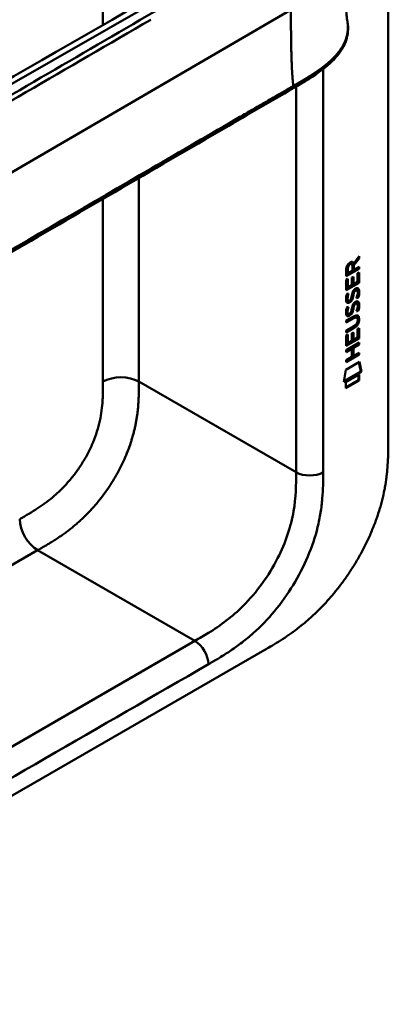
# Model space of a CAD drawing. Header units: millimetres. Extents: x 20 to 833, y 20 to 574.
# Tile 9 of 19: x 408 to 431, y 84 to 146. Entities that reach past the tile are written whole.
import ezdxf

# ---------------------------------------------------------------- set-up
doc = ezdxf.new("R2010")
doc.units = ezdxf.units.MM
doc.header["$LTSCALE"] = 2
doc.layers.add('Sichtbare Kanten(DIN)', color=7, linetype='Continuous', lineweight=50)
doc.layers.add('Sichtbare tangentiale Kanten(DIN)', color=7, linetype='Continuous', lineweight=50)

msp = doc.modelspace()

# ---------------------------------------------------------------- linework, layer by layer
at = {"layer": 'Sichtbare Kanten(DIN)'}
for p, q in [((431.238, 182.268), (431.238, 119.747)), ((429.36, 131.209), (429.036, 130.775)), ((429.064, 130.873), (429.402, 131.326)), ((429.402, 131.184), (429.079, 130.751)), ((429.36, 131.269), (429.36, 131.209)), ((429.36, 131.209), (429.402, 131.184)), ((429.402, 131.326), (429.402, 131.184)), ((429.359, 130.559), (428.593, 130.117)), ((429.402, 130.535), (428.593, 130.069)), ((428.593, 130.069), (428.594, 130.498)), ((428.65, 130.565), (428.65, 130.275)), ((428.692, 130.54), (428.692, 130.25)), ((428.692, 130.25), (428.98, 130.416)), ((428.895, 130.86), (428.937, 130.836)), ((428.98, 130.416), (428.98, 130.706)), ((429.022, 130.897), (429.064, 130.873)), ((429.036, 130.775), (429.036, 130.498)), ((429.036, 130.775), (429.079, 130.751)), ((429.036, 130.498), (429.079, 130.473)), ((429.079, 130.751), (429.079, 130.473)), ((429.079, 130.473), (429.402, 130.659)), ((429.359, 130.635), (429.359, 130.559)), ((429.359, 130.559), (429.402, 130.535)), ((429.402, 130.659), (429.402, 130.535)), ((428.592, 129.176), (428.593, 129.831)), ((428.593, 129.831), (428.691, 129.888)), ((428.649, 129.864), (428.649, 129.381)), ((428.65, 130.275), (428.692, 130.25)), ((428.691, 129.888), (428.691, 129.356)), ((428.944, 129.975), (429.043, 130.032)), ((428.944, 129.502), (428.944, 129.975)), ((429, 130.007), (429, 129.584)), ((429.043, 130.032), (429.043, 129.559)), ((429.043, 129.559), (429.302, 129.709)), ((429.302, 129.709), (429.303, 130.247)), ((429.303, 130.247), (429.401, 130.304)), ((429.359, 130.279), (429.358, 129.667)), ((429.401, 130.304), (429.401, 129.642)), ((429.358, 129.667), (428.592, 129.225)), ((429.401, 129.642), (428.592, 129.176)), ((428.649, 129.381), (428.691, 129.356)), ((428.691, 129.356), (428.944, 129.502)), ((429, 129.584), (429.043, 129.559)), ((429.064, 129.108), (429.106, 129.083)), ((429.144, 129.192), (429.141, 129.19)), ((429.144, 129.192), (429.186, 129.168)), ((429.186, 129.168), (429.183, 129.166)), ((429.224, 129.199), (429.266, 129.175)), ((429.358, 129.667), (429.401, 129.642)), ((428.641, 128.952), (428.737, 128.974)), ((428.654, 128.573), (428.656, 128.569)), ((428.682, 128.539), (428.724, 128.515)), ((428.697, 128.549), (428.699, 128.544)), ((428.89, 128.629), (428.893, 128.636)), ((428.998, 128.865), (429.04, 128.841)), ((429.011, 128.938), (429.054, 128.914)), ((429.303, 128.739), (429.345, 128.714)), ((428.64, 128.12), (428.736, 128.142)), ((428.997, 128.033), (429.039, 128.009)), ((429.011, 128.106), (429.053, 128.082)), ((429.063, 128.275), (429.106, 128.251)), ((429.143, 128.36), (429.14, 128.358)), ((429.143, 128.36), (429.186, 128.336)), ((429.186, 128.336), (429.183, 128.334)), ((429.223, 128.367), (429.265, 128.343)), ((429.302, 127.906), (429.344, 127.882)), ((428.591, 127.265), (429.057, 127.533)), ((429.021, 127.438), (428.591, 127.191)), ((429.063, 127.414), (428.591, 127.142)), ((428.591, 127.142), (428.591, 127.265)), ((428.654, 127.741), (428.656, 127.737)), ((428.681, 127.707), (428.723, 127.683)), ((428.696, 127.717), (428.698, 127.712)), ((428.889, 127.797), (428.892, 127.804)), ((429.215, 127.479), (429.257, 127.454)), ((429.312, 127.301), (429.312, 127.304)), ((428.591, 126.633), (429.063, 126.905)), ((429.014, 126.802), (428.591, 126.559)), ((429.056, 126.778), (428.591, 126.51)), ((428.591, 126.51), (428.591, 126.633)), ((429.3, 126.739), (429.399, 126.796)), ((429.3, 126.201), (429.3, 126.739)), ((429.356, 126.771), (429.356, 126.159)), ((429.399, 126.796), (429.398, 126.134)), ((428.59, 126.323), (428.689, 126.38)), ((428.59, 125.668), (428.59, 126.323)), ((429.356, 126.159), (428.59, 125.717)), ((429.398, 126.134), (428.59, 125.668)), ((428.647, 126.355), (428.646, 125.873)), ((428.689, 126.38), (428.689, 125.848)), ((428.689, 125.848), (428.942, 125.994)), ((428.942, 126.467), (429.041, 126.524)), ((428.942, 125.994), (428.942, 126.467)), ((428.998, 126.499), (428.998, 126.075)), ((428.998, 126.075), (429.04, 126.051)), ((429.041, 126.524), (429.04, 126.051)), ((429.04, 126.051), (429.3, 126.201)), ((429.356, 126.159), (429.398, 126.134)), ((428.589, 125.409), (429.398, 125.875)), ((428.898, 125.513), (428.589, 125.334)), ((428.941, 125.488), (428.589, 125.285)), ((428.589, 125.285), (428.589, 125.409)), ((428.646, 125.873), (428.689, 125.848)), ((428.898, 125.513), (428.941, 125.488)), ((428.941, 124.979), (428.941, 125.488)), ((429.355, 125.776), (428.999, 125.571)), ((428.999, 125.571), (428.999, 125.062)), ((428.999, 125.571), (429.042, 125.546)), ((429.042, 125.546), (429.041, 125.037)), ((429.398, 125.752), (429.042, 125.546)), ((429.355, 125.85), (429.355, 125.776)), ((429.355, 125.776), (429.398, 125.752)), ((429.398, 125.875), (429.398, 125.752)), ((429.355, 125.144), (428.589, 124.702)), ((429.397, 125.119), (428.589, 124.653)), ((428.589, 124.777), (428.941, 124.979)), ((428.589, 124.653), (428.589, 124.777)), ((428.999, 125.062), (429.041, 125.037)), ((429.041, 125.037), (429.398, 125.243)), ((429.355, 125.218), (429.355, 125.144)), ((429.355, 125.144), (429.397, 125.119)), ((429.398, 125.243), (429.397, 125.119)), ((428.439, 123.398), (428.568, 124.17)), ((428.568, 124.17), (429.419, 124.66)), ((429.385, 124.641), (429.504, 124.061)), ((429.419, 124.66), (429.546, 124.037)), ((429.546, 124.037), (428.439, 123.398)), ((429.504, 124.061), (428.448, 123.453)), ((429.374, 123.52), (428.568, 123.056)), ((429.416, 123.496), (428.568, 123.007)), ((428.569, 123.38), (429.416, 123.869)), ((429.374, 123.844), (429.374, 123.52)), ((429.374, 123.52), (429.416, 123.496)), ((429.416, 123.869), (429.416, 123.496)), ((429.504, 124.061), (429.546, 124.037)), ((428.568, 123.007), (428.569, 123.38)), ((378.64, 80.632), (423.466, 106.512))]:
    msp.add_line(p, q, dxfattribs=at)
for centre, major_axis, ratio, start_param, end_param in [((428.632, 130.227), (-0.368, -0.732), 0.34929, 2.798951, 3.629759), ((428.589, 130.251), (-0.368, -0.732), 0.34929, 2.798951, 3.03581), ((428.983, 130.505), (-0.175, 0.346), 0.819444, 0.044165, 1.01691), ((429.026, 130.48), (-0.175, 0.346), 0.819444, 0.044165, 1.01691), ((428.957, 128.534), (0.258, 0.67), 0.280159, 6.239264, 6.601156), ((429, 128.509), (0.258, 0.67), 0.280159, 6.079768, 6.601156), ((429.012, 129.796), (0.327, 1.256), 0.153171, 2.885023, 2.945982), ((428.865, 128.954), (0.178, 0.418), 0.325758, 2.860979, 3.102051), ((429.055, 129.772), (0.327, 1.256), 0.153171, 2.885023, 2.945982), ((428.907, 128.93), (0.178, 0.418), 0.325758, 2.860979, 3.321272), ((428.873, 128.627), (0.0284, 0.0613), 0.214041, 4.52817, 4.836248), ((428.957, 127.702), (0.258, 0.669), 0.280374, 6.239236, 6.601395), ((429, 127.678), (0.258, 0.669), 0.280374, 6.079702, 6.601395), ((429.036, 129.059), (0.352, 1.35), 0.146604, 2.895407, 2.954548), ((428.867, 128.127), (0.18, 0.422), 0.324198, 2.862775, 3.102561), ((429.078, 129.034), (0.352, 1.35), 0.146604, 2.895407, 2.954548), ((428.909, 128.102), (0.18, 0.422), 0.324198, 2.862775, 3.320606), ((428.873, 127.795), (0.0284, 0.0613), 0.214041, 4.52817, 4.836248), ((427.934, 127.708), (1.388, -0.568), 0.642788, 5.820817, 6.539156), ((427.977, 127.684), (1.388, -0.568), 0.642788, 5.820817, 6.539156), ((427.976, 125.383), (1.355, 2.199), 0.216474, 5.945573, 6.664037), ((422.684, 129.953), (6.595, -2.821), 0.235363, 6.108423, 6.383356), ((427.933, 125.407), (1.355, 2.199), 0.216474, 5.945573, 6.245566)]:
    msp.add_ellipse(centre, major_axis=major_axis, ratio=ratio, start_param=start_param, end_param=end_param, dxfattribs=at)
for points, knots in [([(392.588, 134.03), (402.056, 139.451), (411.523, 144.872), (421.963, 150.899), (422.995, 151.495), (424.026, 152.092)], [0, 0, 0, 0, 10.000028, 10.000028, 11.098058, 11.098058, 11.098058, 11.098058]), ([(428.498, 150.445), (428.498, 149.674), (428.504, 148.9), (428.535, 147.766), (428.549, 147.39), (428.582, 146.856), (428.595, 146.681), (428.627, 146.36), (428.647, 146.212), (428.662, 146.124)], [0, 0, 0, 0, 0.721466, 0.721466, 1.084261, 1.084261, 1.269024, 1.269024, 1.460513, 1.460513, 1.460513, 1.460513]), ([(428.662, 146.124), (428.663, 146.123), (428.663, 146.123), (428.663, 146.122), (428.663, 146.121), (428.663, 146.12), (428.663, 146.12), (428.663, 146.118), (428.664, 146.118), (428.664, 146.116), (428.664, 146.115), (428.664, 146.113), (428.665, 146.111), (428.665, 146.108), (428.666, 146.105), (428.667, 146.099), (428.668, 146.094), (428.67, 146.08), (428.672, 146.071), (428.677, 146.037), (428.681, 146.012), (428.693, 145.918), (428.7, 145.851), (428.713, 145.584), (428.698, 145.391), (428.583, 144.831), (428.413, 144.473), (427.896, 143.762), (427.524, 143.411), (426.556, 142.672), (425.922, 142.298), (423.729, 141.02), (422.168, 140.112), (415.926, 136.477), (411.244, 133.751), (403.052, 128.98), (399.541, 126.936), (393.397, 123.358), (390.832, 121.787), (387.27, 119.833), (386.36, 119.389), (384.828, 118.888), (384.262, 118.734), (383.38, 118.663), (383.066, 118.671), (382.602, 118.75), (382.444, 118.79), (382.212, 118.871), (382.135, 118.902), (382.019, 118.955), (381.981, 118.974), (381.923, 119.004), (381.903, 119.014), (381.873, 119.031), (381.863, 119.036), (381.847, 119.045), (381.842, 119.048), (381.834, 119.053), (381.831, 119.055), (381.827, 119.057), (381.825, 119.058), (381.822, 119.06), (381.821, 119.061), (381.819, 119.061)], [0, 0, 0, 0, 0.000812, 0.000812, 0.001159, 0.001159, 0.001709, 0.001709, 0.00226, 0.00226, 0.00297, 0.00297, 0.004051, 0.004051, 0.005946, 0.005946, 0.009784, 0.009784, 0.018899, 0.018899, 0.044942, 0.044942, 0.123041, 0.123041, 0.357876, 0.357876, 0.819393, 0.819393, 1.341428, 1.341428, 2.016287, 2.016287, 3.678544, 3.678544, 8.665313, 8.665313, 12.40539, 12.40539, 15.210451, 15.210451, 16.085372, 16.085372, 16.55485, 16.55485, 16.809473, 16.809473, 16.944798, 16.944798, 17.014076, 17.014076, 17.049094, 17.049094, 17.066817, 17.066817, 17.075861, 17.075861, 17.080537, 17.080537, 17.082986, 17.082986, 17.084274, 17.084274, 17.085621, 17.085621, 17.085621, 17.085621]), ([(429.215, 127.479), (429.213, 127.48), (429.21, 127.481), (429.19, 127.49), (429.17, 127.492), (429.109, 127.483), (429.063, 127.463), (429.021, 127.438)], [0.06065051, 0.06065051, 0.06065051, 0.06065051, 0.06439039, 0.06439039, 0.08887549, 0.08887549, 0.13413559, 0.13413559, 0.13413559, 0.13413559]), ([(429.312, 127.304), (429.312, 127.32), (429.311, 127.335), (429.307, 127.376), (429.301, 127.401), (429.279, 127.438), (429.266, 127.451), (429.232, 127.466), (429.212, 127.467), (429.151, 127.459), (429.106, 127.439), (429.063, 127.414)], [0, 0, 0, 0, 0.0140042, 0.0140042, 0.0408947, 0.0408947, 0.0643904, 0.0643904, 0.0888755, 0.0888755, 0.1341356, 0.1341356, 0.1341356, 0.1341356]), ([(423.466, 106.512), (423.582, 106.579), (423.868, 106.746), (424.244, 106.973), (424.676, 107.249), (425.023, 107.485), (425.459, 107.802), (425.807, 108.075), (426.241, 108.442), (426.585, 108.755), (427.008, 109.172), (427.342, 109.525), (427.748, 109.989), (428.064, 110.378), (428.445, 110.884), (428.738, 111.302), (429.085, 111.84), (429.348, 112.28), (429.654, 112.839), (429.882, 113.293), (430.142, 113.862), (430.33, 114.319), (430.539, 114.888), (430.685, 115.341), (430.841, 115.899), (430.945, 116.339), (431.05, 116.878), (431.114, 117.301), (431.173, 117.816), (431.205, 118.218), (431.228, 118.709), (431.238, 119.188), (431.238, 119.562), (431.238, 119.747)], [0.0130421, 0.0130421, 0.0130421, 0.0130421, 0.0416672, 0.0833338, 0.1041671, 0.1458338, 0.1666671, 0.2083337, 0.2291671, 0.2708337, 0.291667, 0.3333337, 0.354167, 0.3958336, 0.416667, 0.4583336, 0.4791669, 0.5208336, 0.5416669, 0.5833336, 0.6041669, 0.6458335, 0.6666668, 0.7083335, 0.7291668, 0.7708335, 0.7916668, 0.8333334, 0.8541667, 0.8958334, 0.9166667, 0.9583334, 0.9999958, 0.9999958, 0.9999958, 0.9999958])]:
    msp.add_open_spline(points, degree=3, knots=knots, dxfattribs=at)
msp.add_rational_spline([(428.662, 146.124), (428.662, 146.124), (428.662, 146.124), (428.662, 146.124)], [0.999508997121, 0.999509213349, 0.999509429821, 0.999509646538], degree=3, dxfattribs=at)
for points in [[(428.594, 130.498), (428.598, 130.644), (428.663, 130.833), (428.837, 130.933)], [(428.895, 130.86), (428.873, 130.873), (428.841, 130.871), (428.796, 130.844)], [(428.98, 130.706), (428.98, 130.795), (428.955, 130.888), (428.838, 130.82)], [(428.944, 128.835), (428.968, 128.969), (428.997, 129.054), (429.037, 129.132)], [(429.064, 129.108), (429.044, 129.067), (429.027, 129.012), (429.011, 128.938)], [(429.037, 129.132), (429.063, 129.183), (429.1, 129.228), (429.151, 129.265)], [(429.106, 129.083), (429.086, 129.043), (429.069, 128.987), (429.054, 128.914)], [(429.141, 129.19), (429.106, 129.17), (429.085, 129.147), (429.064, 129.108)], [(429.183, 129.166), (429.149, 129.146), (429.127, 129.123), (429.106, 129.083)], [(429.151, 129.265), (429.232, 129.325), (429.312, 129.338), (429.367, 129.266)], [(429.301, 128.893), (429.321, 129.013), (429.321, 129.103), (429.291, 129.15)], [(429.306, 129.311), (429.313, 129.305), (429.319, 129.298), (429.324, 129.291)], [(429.324, 129.291), (429.355, 129.25), (429.371, 129.187), (429.371, 129.099)], [(429.371, 129.099), (429.37, 129.071), (429.369, 129.042), (429.366, 129.01)], [(429.367, 129.266), (429.398, 129.225), (429.413, 129.163), (429.413, 129.075)], [(428.606, 128.449), (428.58, 128.513), (428.572, 128.584), (428.584, 128.698)], [(428.584, 128.698), (428.589, 128.746), (428.601, 128.821), (428.621, 128.889)], [(428.621, 128.889), (428.626, 128.908), (428.641, 128.952), (428.641, 128.952)], [(428.65, 128.822), (428.632, 128.729), (428.631, 128.655), (428.647, 128.594)], [(428.685, 128.962), (428.674, 128.921), (428.657, 128.855), (428.65, 128.822)], [(428.693, 128.797), (428.675, 128.704), (428.673, 128.63), (428.69, 128.569)], [(428.737, 128.974), (428.737, 128.974), (428.703, 128.848), (428.693, 128.797)], [(428.756, 128.508), (428.798, 128.513), (428.851, 128.555), (428.881, 128.61)], [(428.943, 128.657), (428.911, 128.569), (428.855, 128.486), (428.766, 128.435)], [(428.986, 128.632), (428.953, 128.545), (428.898, 128.461), (428.808, 128.411)], [(428.893, 128.636), (428.912, 128.683), (428.929, 128.746), (428.944, 128.835)], [(428.998, 128.865), (428.982, 128.778), (428.965, 128.714), (428.943, 128.657)], [(429.04, 128.841), (429.025, 128.754), (429.007, 128.69), (428.986, 128.632)], [(429.011, 128.938), (429.009, 128.927), (428.998, 128.866), (428.998, 128.865)], [(429.054, 128.914), (429.052, 128.903), (429.04, 128.842), (429.04, 128.841)], [(429.15, 128.433), (429.231, 128.493), (429.311, 128.506), (429.366, 128.434)], [(429.241, 128.682), (429.241, 128.682), (429.285, 128.79), (429.301, 128.893)], [(429.345, 128.714), (429.339, 128.712), (429.241, 128.682), (429.241, 128.682)], [(429.303, 128.739), (429.3, 128.738), (429.279, 128.731), (429.256, 128.724)], [(429.366, 129.01), (429.358, 128.897), (429.313, 128.763), (429.303, 128.739)], [(429.306, 128.479), (429.312, 128.473), (429.318, 128.466), (429.324, 128.459)], [(429.324, 128.459), (429.355, 128.418), (429.37, 128.355), (429.37, 128.267)], [(429.409, 128.985), (429.4, 128.872), (429.355, 128.739), (429.345, 128.714)], [(429.413, 129.075), (429.413, 129.047), (429.411, 129.018), (429.409, 128.985)], [(428.605, 127.617), (428.58, 127.681), (428.572, 127.752), (428.584, 127.866)], [(428.584, 127.866), (428.589, 127.914), (428.6, 127.989), (428.62, 128.057)], [(428.764, 128.39), (428.701, 128.364), (428.636, 128.374), (428.606, 128.449)], [(428.62, 128.057), (428.626, 128.076), (428.64, 128.12), (428.64, 128.12)], [(428.65, 127.99), (428.632, 127.897), (428.63, 127.823), (428.647, 127.762)], [(428.722, 128.414), (428.692, 128.402), (428.661, 128.398), (428.634, 128.405)], [(428.684, 128.13), (428.673, 128.089), (428.656, 128.023), (428.65, 127.99)], [(428.692, 127.965), (428.674, 127.872), (428.672, 127.798), (428.689, 127.737)], [(428.736, 128.142), (428.736, 128.142), (428.702, 128.016), (428.692, 127.965)], [(428.766, 128.435), (428.737, 128.419), (428.731, 128.418), (428.722, 128.414)], [(428.808, 128.411), (428.779, 128.395), (428.774, 128.393), (428.764, 128.39)], [(428.892, 127.804), (428.912, 127.851), (428.928, 127.914), (428.944, 128.003)], [(428.997, 128.033), (428.982, 127.946), (428.964, 127.882), (428.943, 127.825)], [(428.944, 128.003), (428.967, 128.137), (428.996, 128.222), (429.036, 128.3)], [(429.039, 128.009), (429.024, 127.922), (429.006, 127.858), (428.985, 127.8)], [(429.011, 128.106), (429.009, 128.095), (428.997, 128.034), (428.997, 128.033)], [(429.063, 128.275), (429.043, 128.235), (429.026, 128.18), (429.011, 128.106)], [(429.036, 128.3), (429.062, 128.351), (429.099, 128.396), (429.15, 128.433)], [(429.053, 128.082), (429.051, 128.071), (429.04, 128.01), (429.039, 128.009)], [(429.106, 128.251), (429.086, 128.21), (429.069, 128.155), (429.053, 128.082)], [(429.14, 128.358), (429.106, 128.338), (429.084, 128.315), (429.063, 128.275)], [(429.183, 128.334), (429.148, 128.314), (429.127, 128.291), (429.106, 128.251)], [(429.24, 127.85), (429.24, 127.85), (429.284, 127.958), (429.301, 128.061)], [(429.344, 127.882), (429.339, 127.88), (429.24, 127.85), (429.24, 127.85)], [(429.302, 127.906), (429.299, 127.906), (429.278, 127.899), (429.256, 127.892)], [(429.301, 128.061), (429.32, 128.181), (429.32, 128.271), (429.29, 128.318)], [(429.366, 128.178), (429.357, 128.065), (429.312, 127.931), (429.302, 127.906)], [(429.408, 128.153), (429.4, 128.04), (429.355, 127.907), (429.344, 127.882)], [(429.366, 128.434), (429.397, 128.393), (429.412, 128.331), (429.412, 128.243)], [(429.37, 128.267), (429.37, 128.239), (429.368, 128.21), (429.366, 128.178)], [(429.412, 128.243), (429.412, 128.215), (429.41, 128.186), (429.408, 128.153)], [(428.764, 127.558), (428.7, 127.532), (428.635, 127.542), (428.605, 127.617)], [(428.721, 127.582), (428.691, 127.57), (428.66, 127.566), (428.633, 127.573)], [(428.765, 127.603), (428.736, 127.587), (428.731, 127.586), (428.721, 127.582)], [(428.756, 127.676), (428.797, 127.681), (428.851, 127.723), (428.881, 127.778)], [(428.807, 127.579), (428.779, 127.563), (428.773, 127.561), (428.764, 127.558)], [(428.943, 127.825), (428.91, 127.737), (428.855, 127.654), (428.765, 127.603)], [(428.985, 127.8), (428.952, 127.713), (428.897, 127.629), (428.807, 127.579)]]:
    msp.add_open_spline(points, degree=3, dxfattribs=at)
at = {"layer": 'Sichtbare tangentiale Kanten(DIN)'}
for p, q in [((413.278, 145.894), (413.278, 179.097)), ((424.642, 151.986), (393.114, 133.942)), ((389.209, 125.938), (425.109, 146.844)), ((413.278, 144.847), (413.278, 144.847)), ((425.44, 142.018), (425.44, 117.706)), ((415.54, 123.421), (415.54, 136.253)), ((413.278, 135.079), (413.278, 135.079)), ((413.278, 123.421), (413.278, 134.935)), ((428.65, 130.565), (428.692, 130.54)), ((428.796, 130.844), (428.838, 130.82)), ((429.141, 129.19), (429.183, 129.166)), ((429.324, 129.291), (429.367, 129.266)), ((429.371, 129.099), (429.413, 129.075)), ((428.647, 128.594), (428.69, 128.569)), ((428.65, 128.822), (428.693, 128.797)), ((428.654, 128.573), (428.697, 128.549)), ((428.656, 128.569), (428.699, 128.544)), ((428.943, 128.657), (428.986, 128.632)), ((429.324, 128.459), (429.366, 128.434)), ((429.366, 129.01), (429.409, 128.985)), ((428.65, 127.99), (428.692, 127.965)), ((428.722, 128.414), (428.764, 128.39)), ((428.766, 128.435), (428.808, 128.411)), ((429.14, 128.358), (429.183, 128.334)), ((429.366, 128.178), (429.408, 128.153)), ((429.37, 128.267), (429.412, 128.243)), ((428.647, 127.762), (428.689, 127.737)), ((428.654, 127.741), (428.696, 127.717)), ((428.656, 127.737), (428.698, 127.712)), ((428.721, 127.582), (428.764, 127.558)), ((428.765, 127.603), (428.807, 127.579)), ((428.943, 127.825), (428.985, 127.8)), ((429.021, 127.438), (429.063, 127.414)), ((429.369, 127.385), (429.412, 127.36)), ((429.014, 126.802), (429.056, 126.778)), ((415.54, 123.421), (425.44, 117.706)), ((383.72, 98.098), (409.166, 112.789)), ((409.166, 112.789), (409.171, 112.793)), ((409.166, 112.789), (419.065, 107.074)), ((419.065, 107.074), (378.075, 83.408))]:
    msp.add_line(p, q, dxfattribs=at)
for points, knots in [([(420.524, 161.674), (420.526, 161.672), (420.529, 161.671), (420.531, 161.67), (420.616, 161.62), (420.699, 161.572), (420.782, 161.525), (420.865, 161.477), (420.947, 161.43), (421.029, 161.382), (421.111, 161.335), (421.195, 161.287), (421.279, 161.239), (421.363, 161.191), (421.448, 161.141), (421.536, 161.091), (421.58, 161.066), (421.624, 161.041), (421.668, 161.015), (421.713, 160.989), (421.758, 160.964), (421.803, 160.938), (421.893, 160.886), (421.985, 160.833), (422.078, 160.78), (422.171, 160.727), (422.263, 160.674), (422.355, 160.621), (422.448, 160.568), (422.539, 160.515), (422.63, 160.464), (422.72, 160.412), (422.808, 160.361), (422.895, 160.311), (422.983, 160.261), (423.068, 160.212), (423.153, 160.163), (423.238, 160.115), (423.322, 160.067), (423.406, 160.019), (423.489, 159.971), (423.572, 159.924), (423.656, 159.876), (423.739, 159.828), (423.823, 159.78), (423.907, 159.732), (423.992, 159.684), (424.076, 159.635), (424.162, 159.586), (424.247, 159.537), (424.332, 159.488), (424.418, 159.439), (424.504, 159.39), (424.591, 159.341), (424.677, 159.291), (425.694, 158.709), (426.666, 158.148), (427.404, 157.444), (427.919, 156.953), (428.301, 156.391), (428.433, 155.821), (428.588, 155.153), (428.409, 154.482), (427.94, 153.866), (427.503, 153.292), (426.83, 152.785), (426.086, 152.319), (425.475, 151.937), (424.824, 151.571), (424.185, 151.199), (421.34, 149.542), (418.481, 147.877), (415.63, 146.217), (410.868, 143.444), (406.102, 140.669), (401.339, 137.895), (398.957, 136.508), (396.574, 135.121), (394.193, 133.734), (393.002, 133.04), (391.811, 132.347), (390.62, 131.653), (389.87, 131.216), (389.123, 130.773), (388.366, 130.346), (387.922, 130.095), (387.474, 129.852), (386.998, 129.622), (386.886, 129.568), (386.775, 129.516), (386.658, 129.462)], [0, 0, 0, 0, 0.002518, 0.002518, 0.002518, 0.094944, 0.094944, 0.094944, 0.18737, 0.18737, 0.18737, 0.279796, 0.279796, 0.279796, 0.372222, 0.372222, 0.372222, 0.418434, 0.418434, 0.418434, 0.464647, 0.464647, 0.464647, 0.557073, 0.557073, 0.557073, 0.649499, 0.649499, 0.649499, 0.741925, 0.741925, 0.741925, 0.834351, 0.834351, 0.834351, 0.926776, 0.926776, 0.926776, 1.019202, 1.019202, 1.019202, 1.111628, 1.111628, 1.111628, 1.204054, 1.204054, 1.204054, 1.29648, 1.29648, 1.29648, 1.388905, 1.388905, 1.388905, 1.481331, 1.481331, 1.481331, 2.571552, 2.571552, 2.571552, 3.331424, 3.331424, 3.331424, 4.2235, 4.2235, 4.2235, 5.055186, 5.055186, 5.055186, 5.737675, 5.737675, 5.737675, 8.775646, 8.775646, 8.775646, 13.850256, 13.850256, 13.850256, 16.38756, 16.38756, 16.38756, 17.656213, 17.656213, 17.656213, 18.455338, 18.455338, 18.455338, 18.924865, 18.924865, 18.924865, 19.034762, 19.034762, 19.034762, 19.034762]), ([(416.286, 146.23), (411.053, 143.183), (405.817, 140.134), (400.585, 137.087), (397.168, 135.097), (393.75, 133.108), (390.333, 131.117), (390.009, 130.928), (389.685, 130.74), (389.36, 130.551)], [3.186788, 3.186788, 3.186788, 3.186788, 8.760538, 8.760538, 8.760538, 12.401919, 12.401919, 12.401919, 12.747463, 12.747463, 12.747463, 12.747463]), ([(425.261, 142.057), (424.887, 141.839), (424.513, 141.622), (424.139, 141.404), (423.983, 141.313), (423.828, 141.223), (423.672, 141.132), (423.454, 141.005), (423.236, 140.878), (423.018, 140.751), (422.902, 140.684), (422.786, 140.616), (422.67, 140.548), (422.412, 140.398), (422.154, 140.248), (421.896, 140.098), (420.026, 139.009), (418.156, 137.92), (416.286, 136.831)], [0, 0, 0, 0, 0.398412, 0.398412, 0.398412, 0.558361, 0.558361, 0.558361, 0.796365, 0.796365, 0.796365, 0.913785, 0.913785, 0.913785, 1.19486, 1.19486, 1.19486, 3.18679, 3.18679, 3.18679, 3.18679]), ([(416.286, 136.831), (408.806, 132.475), (401.327, 128.12), (393.848, 123.765), (393.46, 123.539), (393.071, 123.313), (392.683, 123.087), (392.324, 122.877), (391.964, 122.668), (391.604, 122.458), (390.856, 122.023), (390.108, 121.587), (389.36, 121.152)], [3.18679, 3.18679, 3.18679, 3.18679, 11.154099, 11.154099, 11.154099, 11.571149, 11.571149, 11.571149, 11.950756, 11.950756, 11.950756, 12.747463, 12.747463, 12.747463, 12.747463]), ([(408.04, 114.752), (408.106, 114.79), (408.172, 114.829), (408.239, 114.867), (408.26, 114.879), (408.281, 114.892), (408.303, 114.904), (408.324, 114.916), (408.345, 114.929), (408.367, 114.941), (408.409, 114.966), (408.452, 114.991), (408.494, 115.017), (408.516, 115.029), (408.537, 115.042), (408.558, 115.054), (408.601, 115.08), (408.645, 115.106), (408.688, 115.132), (408.709, 115.145), (408.731, 115.158), (408.752, 115.171), (408.858, 115.235), (408.966, 115.303), (409.075, 115.373), (409.077, 115.374), (409.079, 115.376), (409.081, 115.377), (409.255, 115.49), (409.421, 115.603), (409.589, 115.724), (409.591, 115.726), (409.594, 115.728), (409.597, 115.73), (409.766, 115.853), (409.933, 115.983), (410.1, 116.123), (410.102, 116.124), (410.103, 116.125), (410.105, 116.126), (410.274, 116.268), (410.442, 116.42), (410.606, 116.579), (410.607, 116.58), (410.608, 116.581), (410.609, 116.582), (410.774, 116.744), (410.938, 116.917), (411.096, 117.097), (411.254, 117.277), (411.408, 117.467), (411.554, 117.665), (411.701, 117.862), (411.842, 118.068), (411.973, 118.278), (412.106, 118.49), (412.232, 118.71), (412.346, 118.932), (412.46, 119.153), (412.565, 119.38), (412.659, 119.606), (412.751, 119.831), (412.834, 120.059), (412.904, 120.284), (412.974, 120.507), (413.033, 120.731), (413.081, 120.95), (413.081, 120.952), (413.082, 120.954), (413.082, 120.955), (413.129, 121.171), (413.165, 121.383), (413.193, 121.593), (413.193, 121.596), (413.194, 121.599), (413.194, 121.602), (413.221, 121.81), (413.24, 122.013), (413.253, 122.222), (413.253, 122.224), (413.253, 122.227), (413.253, 122.229), (413.259, 122.332), (413.264, 122.431), (413.267, 122.531), (413.271, 122.634), (413.273, 122.736), (413.275, 122.837), (413.278, 123.034), (413.278, 123.228), (413.278, 123.421)], [0, 0, 0, 0, 0.070218, 0.070218, 0.070218, 0.092832, 0.092832, 0.092832, 0.115446, 0.115446, 0.115446, 0.160675, 0.160675, 0.160675, 0.183289, 0.183289, 0.183289, 0.228941, 0.228941, 0.228941, 0.251767, 0.251767, 0.251767, 0.363762, 0.363762, 0.363762, 0.365897, 0.365897, 0.365897, 0.545781, 0.545781, 0.545781, 0.548566, 0.548566, 0.548566, 0.730533, 0.730533, 0.730533, 0.732167, 0.732167, 0.732167, 0.917085, 0.917085, 0.917085, 0.918159, 0.918159, 0.918159, 1.105341, 1.105341, 1.105341, 1.292583, 1.292583, 1.292583, 1.479843, 1.479843, 1.479843, 1.668316, 1.668316, 1.668316, 1.856049, 1.856049, 1.856049, 2.04267, 2.04267, 2.04267, 2.22752, 2.22752, 2.22752, 2.228844, 2.228844, 2.228844, 2.410408, 2.410408, 2.410408, 2.413125, 2.413125, 2.413125, 2.593238, 2.593238, 2.593238, 2.595429, 2.595429, 2.595429, 2.684558, 2.684558, 2.684558, 2.776286, 2.776286, 2.776286, 2.954074, 2.954074, 2.954074, 2.954074]), ([(425.44, 117.706), (425.44, 116.914), (425.426, 116.103), (425.278, 115.252), (425.111, 114.292), (424.777, 113.273), (424.275, 112.285), (423.712, 111.177), (422.952, 110.134), (422.111, 109.293), (421.42, 108.602), (420.68, 108.051), (419.928, 107.584), (419.641, 107.407), (419.353, 107.24), (419.065, 107.074)], [-3.587895, -3.587895, -3.587895, -3.587895, -2.845409, -2.845409, -2.845409, -2.006875, -2.006875, -2.006875, -1.066961, -1.066961, -1.066961, -0.294358, -0.294358, -0.294358, 0, 0, 0, 0]), ([(419.914, 105.604), (419.975, 105.639), (420.035, 105.675), (420.096, 105.71), (420.153, 105.743), (420.21, 105.776), (420.267, 105.809), (420.296, 105.826), (420.325, 105.843), (420.353, 105.859), (420.437, 105.909), (420.52, 105.958), (420.61, 106.012), (420.612, 106.014), (420.614, 106.015), (420.616, 106.016), (420.867, 106.168), (421.093, 106.311), (421.321, 106.465), (421.325, 106.467), (421.329, 106.47), (421.333, 106.473), (421.566, 106.63), (421.8, 106.798), (422.033, 106.978), (422.035, 106.98), (422.037, 106.982), (422.04, 106.983), (422.273, 107.164), (422.506, 107.357), (422.735, 107.562), (422.737, 107.564), (422.738, 107.565), (422.74, 107.567), (423.202, 107.981), (423.654, 108.449), (424.07, 108.951), (424.49, 109.456), (424.89, 110.014), (425.243, 110.591), (425.596, 111.17), (425.914, 111.788), (426.173, 112.399), (426.431, 113.008), (426.641, 113.64), (426.792, 114.252), (426.792, 114.253), (426.793, 114.254), (426.793, 114.256), (426.868, 114.559), (426.929, 114.862), (426.977, 115.159), (426.977, 115.161), (426.978, 115.164), (426.978, 115.166), (427.026, 115.461), (427.061, 115.753), (427.085, 116.036), (427.085, 116.04), (427.085, 116.045), (427.086, 116.05), (427.109, 116.328), (427.123, 116.598), (427.13, 116.886), (427.13, 116.89), (427.13, 116.895), (427.13, 116.899), (427.137, 117.179), (427.137, 117.442), (427.137, 117.706)], [79.050735, 79.050735, 79.050735, 79.050735, 79.115326, 79.115326, 79.115326, 79.175852, 79.175852, 79.175852, 79.206115, 79.206115, 79.206115, 79.29477, 79.29477, 79.29477, 79.296904, 79.296904, 79.296904, 79.544256, 79.544256, 79.544256, 79.548758, 79.548758, 79.548758, 79.800076, 79.800076, 79.800076, 79.802526, 79.802526, 79.802526, 80.054962, 80.054962, 80.054962, 80.056924, 80.056924, 80.056924, 80.565665, 80.565665, 80.565665, 81.078223, 81.078223, 81.078223, 81.591387, 81.591387, 81.591387, 82.102645, 82.102645, 82.102645, 82.103787, 82.103787, 82.103787, 82.357518, 82.357518, 82.357518, 82.35964, 82.35964, 82.35964, 82.612159, 82.612159, 82.612159, 82.616454, 82.616454, 82.616454, 82.864896, 82.864896, 82.864896, 82.868708, 82.868708, 82.868708, 83.11068, 83.11068, 83.11068, 83.11068])]:
    msp.add_open_spline(points, degree=3, knots=knots, dxfattribs=at)
for points, degree in [([(425.261, 142.057), (425.182, 142.687), (425.141, 143.527), (425.12, 144.568), (425.109, 145.709), (425.109, 146.844)], 5), ([(427.137, 117.706), (427.137, 126.176), (427.137, 134.645), (427.137, 143.115)], 3), ([(413.278, 123.421), (413.902, 123.782), (414.916, 123.782), (415.54, 123.421)], 3), ([(409.171, 112.793), (411.275, 114.007), (413.302, 115.181), (415.54, 118.917), (415.54, 121.127), (415.54, 123.421)], 5), ([(427.137, 117.706), (426.668, 117.435), (425.909, 117.435), (425.44, 117.706)], 3), ([(408.04, 114.752), (408.04, 114.031), (408.547, 113.153), (409.171, 112.793)], 3), ([(419.065, 107.074), (419.534, 106.803), (419.914, 106.145), (419.914, 105.604)], 3), ([(378.923, 81.938), (392.587, 89.827), (406.25, 97.715), (419.914, 105.604)], 3)]:
    msp.add_open_spline(points, degree=degree, dxfattribs=at)
msp.add_rational_spline([(428.662, 146.124), (428.671, 146.074), (428.678, 146.024), (428.684, 145.975), (428.687, 145.949), (428.689, 145.923), (428.691, 145.898), (428.703, 145.734), (428.696, 145.57), (428.67, 145.408), (428.64, 145.22), (428.585, 145.034), (428.506, 144.85), (428.427, 144.668), (428.324, 144.488), (428.197, 144.31), (428.074, 144.137), (427.928, 143.967), (427.76, 143.798), (427.702, 143.739), (427.641, 143.681), (427.577, 143.623), (427.552, 143.6), (427.527, 143.578), (427.501, 143.555), (427.413, 143.477), (427.319, 143.399), (427.22, 143.321), (427.126, 143.246), (427.026, 143.171), (426.921, 143.095), (426.821, 143.024), (426.717, 142.951), (426.606, 142.877), (426.503, 142.809), (426.395, 142.739), (426.279, 142.666), (426.175, 142.6), (426.064, 142.532), (425.943, 142.459), (425.842, 142.398), (425.73, 142.332), (425.602, 142.256), (425.52, 142.208), (425.424, 142.152), (425.261, 142.057)], [0.999509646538, 0.999615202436, 0.99977865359, 1, 0.9999832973, 0.9999832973, 1, 0.99933166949, 0.99933166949, 1, 0.999344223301, 0.999344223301, 1, 0.999922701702, 0.999922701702, 1, 1.00094814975, 1.00094814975, 1, 1.00025925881, 1.00025925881, 1, 1.0000518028, 1.0000518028, 1, 1.00084824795, 1.00084824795, 1, 1.00131558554, 1.00131558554, 1, 1.00209490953, 1.00209490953, 1, 1.00365462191, 1.00365462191, 1, 1.00586740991, 1.00586740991, 1, 1.01725389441, 1.01725389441, 1, 1.18722739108, 1.18722739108, 1], degree=3, knots=[1.898579, 1.898579, 1.898579, 1.898579, 1.963767, 1.963767, 1.963767, 1.996982, 1.996982, 1.996982, 2.209763, 2.209763, 2.209763, 2.455209, 2.455209, 2.455209, 2.702233, 2.702233, 2.702233, 2.949842, 2.949842, 2.949842, 3.038335, 3.038335, 3.038335, 3.073317, 3.073317, 3.073317, 3.196611, 3.196611, 3.196611, 3.319758, 3.319758, 3.319758, 3.442741, 3.442741, 3.442741, 3.56554, 3.56554, 3.56554, 3.688179, 3.688179, 3.688179, 3.810653, 3.810653, 3.810653, 3.931901, 3.931901, 3.931901, 3.931901], dxfattribs=at)

doc.saveas('drawing.dxf')
